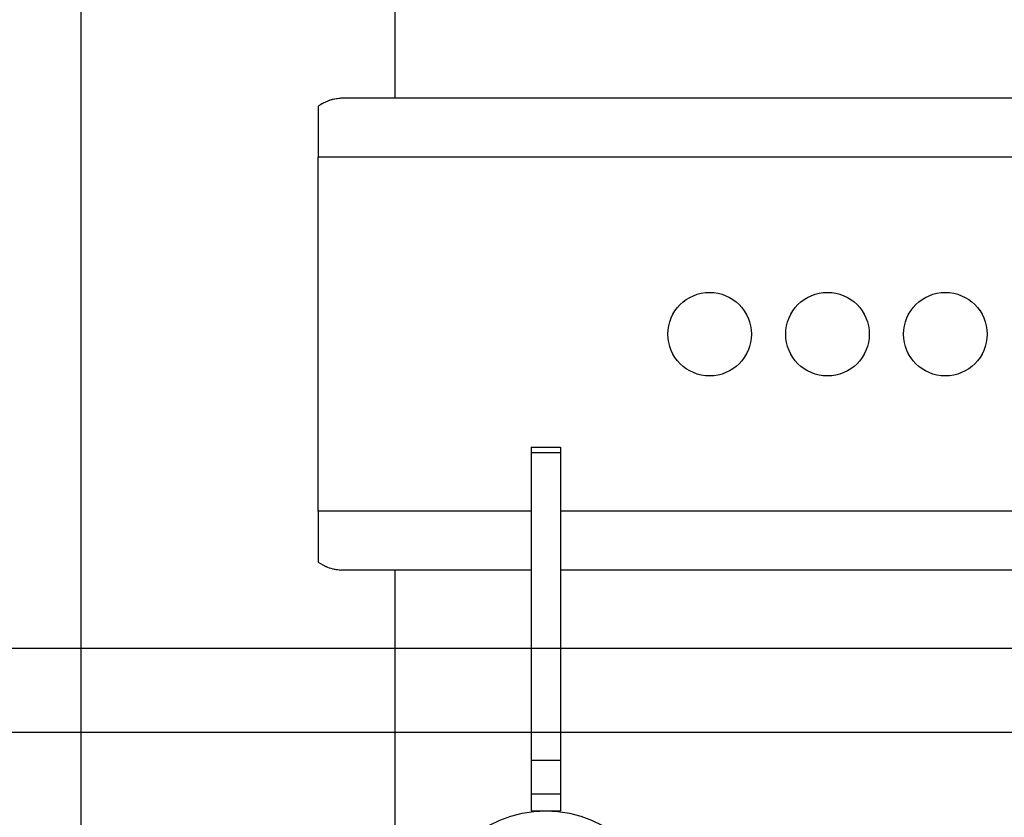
# Model space of a CAD drawing. Header units: inches. Extents: x 0.1 to 16.9, y 0.1 to 10.9.
# Tile 149 of 235: x 6.471 to 6.889, y 2.902 to 3.24. Entities that reach past the tile are written whole.
import ezdxf

# ---------------------------------------------------------------- set-up
doc = ezdxf.new("R2010")
doc.units = ezdxf.units.IN
doc.header["$MEASUREMENT"] = 0
doc.linetypes.add('PHANTOM', pattern=[0.5, 0.25, -0.05, 0.05, -0.05, 0.05, -0.05])
doc.layers.add('FORMAT', color=7, linetype='Continuous')
doc.styles.add('SLDTEXTSTYLE0', font='TXT', dxfattribs={"width": 0.75})
doc.dimstyles.new('SLDDIMSTYLE4', dxfattribs={"dimtxt": 0.125, "dimasz": 0.13, "dimexe": 0, "dimexo": 0.0625, "dimgap": 0.03125, "dimtad": 0, "dimtih": 1, "dimtoh": 1, "dimdec": 0, "dimlfac": 15, "dimrnd": 1e-09, "dimzin": 12, "dimdsep": 46, "dimtxsty": 'SLDTEXTSTYLE0', "dimsah": 1, "dimcen": 0.09, "dimadec": 0, "dimazin": 3, "dimtfac": 1, "dimtdec": 0, "dimtofl": 0, "dimtmove": 0, "dimatfit": 3, "dimfxl": 0, "dimfrac": 2, "dimtolj": 1, "dimtzin": 12, "dimarcsym": 0})
doc.dimstyles.new('SLDDIMSTYLE5', dxfattribs={"dimtxt": 0.125, "dimasz": 0.13, "dimexe": 0, "dimexo": 0.0625, "dimgap": 0.03125, "dimtad": 0, "dimtih": 1, "dimtoh": 1, "dimlfac": 15, "dimrnd": 1e-09, "dimzin": 4, "dimdsep": 46, "dimtxsty": 'SLDTEXTSTYLE0', "dimsah": 1, "dimcen": 0.09, "dimadec": 0, "dimazin": 1, "dimtfac": 1, "dimtmove": 0, "dimatfit": 0, "dimfxl": 0, "dimfrac": 2, "dimtolj": 1, "dimtzin": 12, "dimarcsym": 0})
doc.dimstyles.new('SLDDIMSTYLE6', dxfattribs={"dimtxt": 0.125, "dimasz": 0.13, "dimexe": 0, "dimexo": 0.0625, "dimgap": 0.03125, "dimtad": 0, "dimtih": 1, "dimtoh": 1, "dimdec": 0, "dimlfac": 15, "dimrnd": 1e-09, "dimzin": 12, "dimdsep": 46, "dimtxsty": 'SLDTEXTSTYLE0', "dimsah": 1, "dimcen": 0.09, "dimadec": 0, "dimazin": 3, "dimtfac": 1, "dimtdec": 3, "dimtofl": 0, "dimtmove": 0, "dimatfit": 3, "dimfxl": 0, "dimfrac": 2, "dimtolj": 1, "dimtzin": 12, "dimarcsym": 0})

# ---------------------------------------------------------------- blocks, each defined once
blk = doc.blocks.new('_D_21')
at = {"layer": 'FORMAT'}
for p, q in [((7.4249, 4.15645), (7.38682, 4.15645)), ((7.38682, 4.15645), (7.38682, 3.95801)), ((7.74817, 4.15645), (7.78625, 4.15645)), ((7.78625, 4.15645), (7.78625, 3.95801)), ((6.397, 3.97642), (6.147, 3.97642)), ((6.597, 3.97642), (7.30528, 3.97642)), ((7.38682, 3.95801), (7.4249, 3.95801)), ((7.78625, 3.95801), (7.74817, 3.95801))]:
    blk.add_line(p, q, dxfattribs=at)
for points in [[(6.397, 3.97642), (6.267, 3.99642), (6.267, 3.95642)], [(6.597, 3.97642), (6.727, 3.95642), (6.727, 3.99642)]]:
    blk.add_solid(points, dxfattribs=at)
at = {"layer": 'FORMAT', "char_height": 0.125, "attachment_point": 1, "style": 'SLDTEXTSTYLE0'}
for s, insert in [('76.2', (7.4249, 4.11915)), ('%%c', (7.33064, 3.93213)), ('3.00', (7.51916, 3.93213))]:
    blk.add_mtext(s, dxfattribs=dict(at, insert=insert))
blk = doc.blocks.new('_D_22')
at = {"layer": 'FORMAT'}
for p, q in [((9.09103, 9.13711), (4.71536, 9.13711)), ((4.84036, 9.13711), (4.84036, 7.1438)), ((4.65564, 7.11841), (4.61755, 7.11841)), ((4.61755, 7.11841), (4.61755, 6.91997)), ((5.02508, 7.11841), (5.06317, 7.11841)), ((5.06317, 7.11841), (5.06317, 6.91997)), ((4.61755, 6.91997), (4.65564, 6.91997)), ((5.06317, 6.91997), (5.02508, 6.91997)), ((4.84036, 2.97379), (4.84036, 6.73295)), ((7.472, 2.97379), (4.71536, 2.97379))]:
    blk.add_line(p, q, dxfattribs=at)
for points in [[(4.84036, 9.13711), (4.82036, 9.00711), (4.86036, 9.00711)], [(4.84036, 2.97379), (4.86036, 3.10379), (4.82036, 3.10379)]]:
    blk.add_solid(points, dxfattribs=at)
at = {"layer": 'FORMAT', "char_height": 0.125, "attachment_point": 1, "style": 'SLDTEXTSTYLE0'}
for s, insert in [('2348', (4.65564, 7.0811)), ('92', (4.748, 6.89408))]:
    blk.add_mtext(s, dxfattribs=dict(at, insert=insert))
blk = doc.blocks.new('_D_23')
at = {"layer": 'FORMAT'}
for p, q in [((6.46886, 6.3473), (5.12137, 6.3473)), ((5.24637, 6.3473), (5.24637, 5.16805)), ((5.06165, 5.14266), (5.02356, 5.14266)), ((5.02356, 5.14266), (5.02356, 4.94422)), ((5.43109, 5.14266), (5.46918, 5.14266)), ((5.46918, 5.14266), (5.46918, 4.94422)), ((5.02356, 4.94422), (5.06165, 4.94422)), ((5.46918, 4.94422), (5.43109, 4.94422)), ((5.24637, 2.97379), (5.24637, 4.7572)), ((7.472, 2.97379), (5.12137, 2.97379))]:
    blk.add_line(p, q, dxfattribs=at)
for points in [[(5.24637, 6.3473), (5.22637, 6.2173), (5.26637, 6.2173)], [(5.24637, 2.97379), (5.26637, 3.10379), (5.22637, 3.10379)]]:
    blk.add_solid(points, dxfattribs=at)
at = {"layer": 'FORMAT', "char_height": 0.125, "attachment_point": 1, "style": 'SLDTEXTSTYLE0'}
for s, insert in [('1285', (5.06165, 5.10535)), ('51', (5.15401, 4.91833))]:
    blk.add_mtext(s, dxfattribs=dict(at, insert=insert))

msp = doc.modelspace()

# ---------------------------------------------------------------- linework, layer by layer
at = {"color": 7, "linetype": 'Continuous'}
for p, q in [((6.497, 10.13837), (6.497, 2.13837)), ((5.697, 2.93837), (12.097, 2.93837))]:
    msp.add_line(p, q, dxfattribs=at)
at = {"color": 7, "linetype": 'Continuous', "lineweight": 25}
for p, q in [((6.63033, 3.20712), (6.63033, 3.36962)), ((6.5976, 3.20377), (6.5976, 3.18212)), ((7.50533, 3.20712), (6.60724, 3.20712)), ((6.5976, 3.03212), (6.5976, 3.18212)), ((7.50533, 3.18212), (6.5976, 3.18212)), ((6.68792, 3.05921), (6.70042, 3.05921)), ((6.68792, 3.05921), (6.68792, 3.0569)), ((6.70042, 3.05921), (6.70042, 3.0569)), ((6.68792, 3.0569), (6.70042, 3.0569)), ((6.68792, 3.0569), (6.68792, 2.92654)), ((6.70042, 3.0569), (6.70042, 2.92654)), ((6.5976, 3.03212), (6.5976, 3.01047)), ((6.68792, 3.03212), (6.5976, 3.03212)), ((7.50533, 3.03212), (6.70042, 3.03212)), ((6.68792, 3.00712), (6.60724, 3.00712)), ((6.63033, 2.87599), (6.63033, 3.00712)), ((7.50533, 3.00712), (6.70042, 3.00712)), ((6.68792, 2.92654), (6.70042, 2.92654)), ((6.68792, 2.92654), (6.68792, 2.91218)), ((6.70042, 2.92654), (6.70042, 2.91218)), ((6.68792, 2.91218), (6.70042, 2.91218)), ((6.68792, 2.91218), (6.68792, 2.90504)), ((6.70042, 2.91218), (6.70042, 2.90504)), ((6.68792, 2.90504), (6.70042, 2.90504))]:
    msp.add_line(p, q, dxfattribs=at)
at = {"color": 7, "linetype": 'PHANTOM', "lineweight": 18}
for p, q in [((6.63033, 3.20712), (6.63033, 3.36962)), ((6.63033, 3.20712), (6.63033, 3.36962)), ((6.63033, 3.20712), (6.63033, 3.36962)), ((6.5976, 3.20377), (6.5976, 3.18212)), ((6.5976, 3.20377), (6.5976, 3.18212)), ((6.5976, 3.20377), (6.5976, 3.18212)), ((7.50533, 3.20712), (6.60724, 3.20712)), ((7.50533, 3.20712), (6.60724, 3.20712)), ((7.50533, 3.20712), (6.60724, 3.20712)), ((6.5976, 3.03212), (6.5976, 3.18212)), ((7.50533, 3.18212), (6.5976, 3.18212)), ((6.5976, 3.03212), (6.5976, 3.18212)), ((7.50533, 3.18212), (6.5976, 3.18212)), ((6.5976, 3.03212), (6.5976, 3.18212)), ((7.50533, 3.18212), (6.5976, 3.18212)), ((6.68792, 3.05921), (6.70042, 3.05921)), ((6.68792, 3.05921), (6.68792, 3.0569)), ((6.68792, 3.05921), (6.70042, 3.05921)), ((6.68792, 3.05921), (6.68792, 3.0569)), ((6.68792, 3.05921), (6.70042, 3.05921)), ((6.68792, 3.05921), (6.68792, 3.0569)), ((6.70042, 3.05921), (6.70042, 3.0569)), ((6.70042, 3.05921), (6.70042, 3.0569)), ((6.70042, 3.05921), (6.70042, 3.0569)), ((6.68792, 3.0569), (6.70042, 3.0569)), ((6.68792, 3.0569), (6.68792, 2.92654)), ((6.68792, 3.0569), (6.70042, 3.0569)), ((6.68792, 3.0569), (6.68792, 2.92654)), ((6.68792, 3.0569), (6.70042, 3.0569)), ((6.68792, 3.0569), (6.68792, 2.92654)), ((6.70042, 3.0569), (6.70042, 2.92654)), ((6.70042, 3.0569), (6.70042, 2.92654)), ((6.70042, 3.0569), (6.70042, 2.92654)), ((6.5976, 3.03212), (6.5976, 3.01047)), ((6.68792, 3.03212), (6.5976, 3.03212)), ((6.5976, 3.03212), (6.5976, 3.01047)), ((6.68792, 3.03212), (6.5976, 3.03212)), ((6.5976, 3.03212), (6.5976, 3.01047)), ((6.68792, 3.03212), (6.5976, 3.03212)), ((7.50533, 3.03212), (6.70042, 3.03212)), ((7.50533, 3.03212), (6.70042, 3.03212)), ((7.50533, 3.03212), (6.70042, 3.03212)), ((6.68792, 3.00712), (6.60724, 3.00712)), ((6.68792, 3.00712), (6.60724, 3.00712)), ((6.68792, 3.00712), (6.60724, 3.00712)), ((6.63033, 2.87599), (6.63033, 3.00712)), ((6.63033, 2.87599), (6.63033, 3.00712)), ((6.63033, 2.87599), (6.63033, 3.00712)), ((7.50533, 3.00712), (6.70042, 3.00712)), ((7.50533, 3.00712), (6.70042, 3.00712)), ((7.50533, 3.00712), (6.70042, 3.00712)), ((6.68792, 2.92654), (6.70042, 2.92654)), ((6.68792, 2.92654), (6.68792, 2.91218)), ((6.68792, 2.92654), (6.70042, 2.92654)), ((6.68792, 2.92654), (6.68792, 2.91218)), ((6.68792, 2.92654), (6.70042, 2.92654)), ((6.68792, 2.92654), (6.68792, 2.91218)), ((6.70042, 2.92654), (6.70042, 2.91218)), ((6.70042, 2.92654), (6.70042, 2.91218)), ((6.70042, 2.92654), (6.70042, 2.91218)), ((6.68792, 2.91218), (6.70042, 2.91218)), ((6.68792, 2.91218), (6.68792, 2.90504)), ((6.68792, 2.91218), (6.70042, 2.91218)), ((6.68792, 2.91218), (6.68792, 2.90504)), ((6.68792, 2.91218), (6.70042, 2.91218)), ((6.68792, 2.91218), (6.68792, 2.90504)), ((6.70042, 2.91218), (6.70042, 2.90504)), ((6.70042, 2.91218), (6.70042, 2.90504)), ((6.70042, 2.91218), (6.70042, 2.90504)), ((6.68792, 2.90504), (6.70042, 2.90504)), ((6.68792, 2.90504), (6.70042, 2.90504)), ((6.68792, 2.90504), (6.70042, 2.90504))]:
    msp.add_line(p, q, dxfattribs=at)
at = {"color": 7, "linetype": 'Continuous', "lineweight": 25}
for centre, radius in [((6.76367, 3.10712), 0.01771), ((6.81367, 3.10712), 0.01771), ((6.86367, 3.10712), 0.01771), ((6.69417, 2.85504), 0.05)]:
    msp.add_circle(centre, radius, dxfattribs=at)
at = {"color": 7, "linetype": 'PHANTOM', "lineweight": 18}
for centre, radius in [((6.76367, 3.10712), 0.01771), ((6.76367, 3.10712), 0.01771), ((6.76367, 3.10712), 0.01771), ((6.81367, 3.10712), 0.01771), ((6.81367, 3.10712), 0.01771), ((6.81367, 3.10712), 0.01771), ((6.86367, 3.10712), 0.01771), ((6.86367, 3.10712), 0.01771), ((6.86367, 3.10712), 0.01771), ((6.69417, 2.85504), 0.05), ((6.69417, 2.85504), 0.05), ((6.69417, 2.85504), 0.05)]:
    msp.add_circle(centre, radius, dxfattribs=at)
at = {"color": 7, "linetype": 'Continuous', "lineweight": 25}
for points, knots in [([(6.60724, 3.20712), (6.60604, 3.20702), (6.6036, 3.2068), (6.60031, 3.20545), (6.59831, 3.20421), (6.5976, 3.20377)], [0, 0, 0, 0, 0.386334, 0.784052, 1, 1, 1, 1]), ([(6.5976, 3.01047), (6.59894, 3.00967), (6.60223, 3.00771), (6.60537, 3.00734), (6.60724, 3.00712)], [0, 0, 0, 0, 0.406814, 1, 1, 1, 1])]:
    msp.add_open_spline(points, degree=3, knots=knots, dxfattribs=at)
at = {"color": 7, "linetype": 'PHANTOM', "lineweight": 18}
for points, knots in [([(6.60724, 3.20712), (6.60604, 3.20702), (6.6036, 3.2068), (6.60031, 3.20545), (6.59831, 3.20421), (6.5976, 3.20377)], [0, 0, 0, 0, 0.386334, 0.784052, 1, 1, 1, 1]), ([(6.60724, 3.20712), (6.60604, 3.20702), (6.6036, 3.2068), (6.60031, 3.20545), (6.59831, 3.20421), (6.5976, 3.20377)], [0, 0, 0, 0, 0.386334, 0.784052, 1, 1, 1, 1]), ([(6.60724, 3.20712), (6.60604, 3.20702), (6.6036, 3.2068), (6.60031, 3.20545), (6.59831, 3.20421), (6.5976, 3.20377)], [0, 0, 0, 0, 0.386334, 0.784052, 1, 1, 1, 1]), ([(6.5976, 3.01047), (6.59894, 3.00967), (6.60223, 3.00771), (6.60537, 3.00734), (6.60724, 3.00712)], [0, 0, 0, 0, 0.406814, 1, 1, 1, 1]), ([(6.5976, 3.01047), (6.59894, 3.00967), (6.60223, 3.00771), (6.60537, 3.00734), (6.60724, 3.00712)], [0, 0, 0, 0, 0.406814, 1, 1, 1, 1]), ([(6.5976, 3.01047), (6.59894, 3.00967), (6.60223, 3.00771), (6.60537, 3.00734), (6.60724, 3.00712)], [0, 0, 0, 0, 0.406814, 1, 1, 1, 1])]:
    msp.add_open_spline(points, degree=3, knots=knots, dxfattribs=at)

# ---------------------------------------------------------------- dimensions: what is measured, and where the dimension line sits
at = {"layer": 'FORMAT'}
for base, p1, dimstyle, picture, middle in [((4.84036, 2.97379), (9.14103, 9.13711), 'SLDDIMSTYLE6', '_D_22', (4.84036, 6.93837)), ((5.24637, 2.97379), (6.51886, 6.3473), 'SLDDIMSTYLE4', '_D_23', (5.24637, 4.96262))]:
    dim = msp.add_linear_dim(base=base, p1=p1, p2=(7.522, 2.97379), angle=90, dimstyle=dimstyle, dxfattribs=at)
    dim.commit()
    dim.dimension.update_dxf_attribs({"geometry": picture, "text_midpoint": middle, "dimtype": 160})
dim = msp.add_linear_dim(base=(6.397, 3.97642), p1=(6.597, 2.56129), p2=(6.397, 2.56129), text='%%c<>', dimstyle='SLDDIMSTYLE5', dxfattribs=at)
dim.commit()
dim.dimension.update_dxf_attribs({"geometry": '_D_21', "text_midpoint": (7.58653, 3.97642), "dimtype": 160})

doc.saveas('drawing.dxf')
